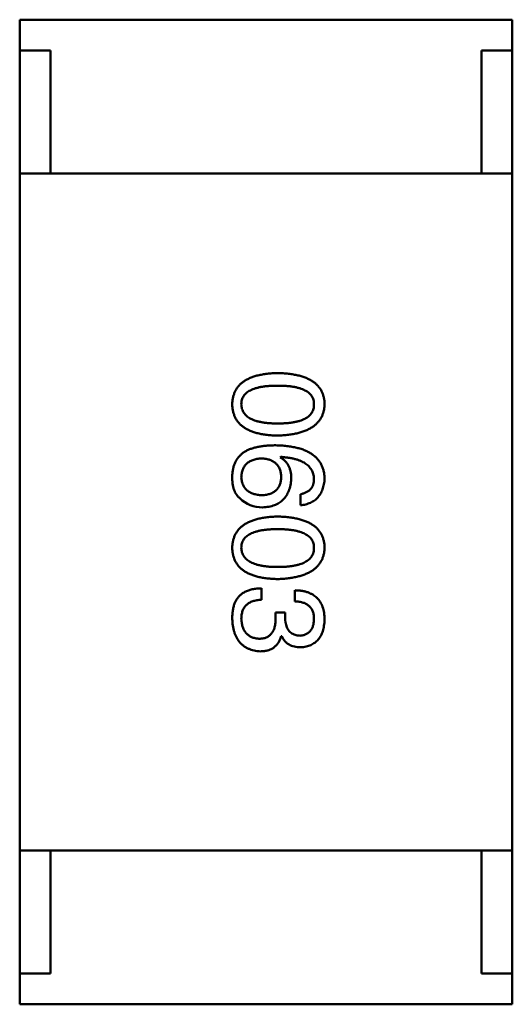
# Model space of a CAD drawing. Header units: millimetres. Extents: x 37 to 347, y 164 to 266.
# Tile 18 of 39: x 299.941 to 300.741, y 213.394 to 214.994. Entities that reach past the tile are written whole.
import ezdxf

# ---------------------------------------------------------------- set-up
doc = ezdxf.new("R2010")
doc.units = ezdxf.units.MM
doc.header["$LTSCALE"] = 0.75
doc.layers.add('Visible', color=7, linetype='Continuous', lineweight=50)

msp = doc.modelspace()

# ---------------------------------------------------------------- linework, layer by layer
at = {"layer": 'Visible'}
for p, q in [((300.7414, 214.994), (299.9414, 214.994)), ((299.9414, 214.944), (299.9414, 214.994)), ((300.7414, 214.944), (300.7414, 214.994)), ((299.9414, 214.744), (299.9414, 214.944)), ((299.9414, 214.944), (299.9914, 214.944)), ((299.9914, 214.944), (299.9914, 214.744)), ((300.6914, 214.744), (300.6914, 214.944)), ((300.6914, 214.944), (300.7414, 214.944)), ((300.7414, 214.744), (300.7414, 214.944)), ((299.9414, 213.644), (299.9414, 214.744)), ((299.9414, 214.744), (300.7414, 214.744)), ((300.6914, 214.744), (299.9914, 214.744)), ((300.7414, 214.744), (300.7414, 213.644)), ((300.3644, 214.2827), (300.3652, 214.2836)), ((300.3972, 214.2229), (300.3972, 214.2049)), ((300.3341, 214.0512), (300.3341, 214.0701)), ((300.3882, 214.0668), (300.3882, 214.0488)), ((300.357, 214.0307), (300.357, 214.0217)), ((300.3726, 214.0307), (300.357, 214.0307)), ((300.3726, 214.0209), (300.3726, 214.0307)), ((300.3661, 213.9922), (300.3669, 213.9922)), ((299.9414, 213.644), (299.9414, 213.444)), ((299.9414, 213.644), (300.7414, 213.644)), ((300.6914, 213.644), (299.9914, 213.644)), ((299.9914, 213.444), (299.9914, 213.644)), ((300.6914, 213.644), (300.6914, 213.444)), ((300.7414, 213.644), (300.7414, 213.444)), ((299.9414, 213.444), (299.9914, 213.444)), ((299.9414, 213.444), (299.9414, 213.394)), ((300.6914, 213.444), (300.7414, 213.444)), ((300.7414, 213.444), (300.7414, 213.394)), ((300.7414, 213.394), (299.9414, 213.394))]:
    msp.add_line(p, q, dxfattribs=at)
msp.add_arc((300.3351, 214.2535), 0.0519, 225.691, 270.7052, dxfattribs=at)
for points, knots in [([(300.3603, 214.4198), (300.3574, 214.4197), (300.3517, 214.4195), (300.3434, 214.4187), (300.3356, 214.4176), (300.3285, 214.4161), (300.3219, 214.4143), (300.3158, 214.412), (300.3103, 214.4094), (300.3054, 214.4064), (300.301, 214.4031), (300.2972, 214.3993), (300.294, 214.3951), (300.2914, 214.3906), (300.2893, 214.3857), (300.2878, 214.3805), (300.2868, 214.3749), (300.2866, 214.371), (300.2866, 214.369)], [0, 0, 0, 0, 0.087693, 0.170223, 0.247496, 0.319826, 0.387768, 0.451403, 0.511459, 0.568358, 0.622671, 0.675251, 0.726739, 0.778422, 0.830759, 0.884394, 0.940865, 1, 1, 1, 1]), ([(300.4366, 214.369), (300.4365, 214.371), (300.4363, 214.3749), (300.4353, 214.3805), (300.4337, 214.3857), (300.4316, 214.3906), (300.4288, 214.3952), (300.4255, 214.3993), (300.4216, 214.4031), (300.4171, 214.4064), (300.412, 214.4094), (300.4063, 214.412), (300.4001, 214.4143), (300.3932, 214.4161), (300.3858, 214.4176), (300.3778, 214.4187), (300.3693, 214.4195), (300.3634, 214.4197), (300.3603, 214.4198)], [0, 0, 0, 0, 0.057911, 0.113262, 0.165956, 0.217443, 0.268511, 0.319665, 0.372, 0.426129, 0.483365, 0.543779, 0.607756, 0.676562, 0.749704, 0.827713, 0.911177, 1, 1, 1, 1]), ([(300.3013, 214.369), (300.3014, 214.3702), (300.3015, 214.3726), (300.3021, 214.3761), (300.3033, 214.3793), (300.305, 214.3823), (300.307, 214.3851), (300.3096, 214.3876), (300.3126, 214.3898), (300.3161, 214.3918), (300.3201, 214.3936), (300.3245, 214.3952), (300.3293, 214.3964), (300.3346, 214.3975), (300.3404, 214.3983), (300.3466, 214.3989), (300.3533, 214.3992), (300.3579, 214.3993), (300.3603, 214.3993)], [0, 0, 0, 0, 0.049766, 0.097012, 0.143225, 0.188786, 0.235079, 0.282962, 0.333687, 0.387747, 0.445963, 0.508657, 0.576545, 0.649868, 0.72822, 0.812712, 0.903543, 1, 1, 1, 1]), ([(300.3603, 214.3993), (300.3627, 214.3993), (300.3673, 214.3992), (300.374, 214.3989), (300.3803, 214.3983), (300.386, 214.3975), (300.3913, 214.3964), (300.3962, 214.3952), (300.4006, 214.3936), (300.4045, 214.3918), (300.408, 214.3898), (300.4111, 214.3876), (300.4136, 214.3851), (300.4157, 214.3823), (300.4174, 214.3793), (300.4185, 214.3761), (300.4192, 214.3726), (300.4193, 214.3702), (300.4193, 214.369)], [0, 0, 0, 0, 0.096452, 0.187278, 0.271765, 0.350519, 0.423437, 0.491321, 0.554011, 0.612224, 0.666281, 0.717003, 0.764884, 0.811423, 0.856783, 0.902993, 0.950236, 1, 1, 1, 1]), ([(300.2866, 214.369), (300.2866, 214.367), (300.2868, 214.3631), (300.2878, 214.3575), (300.2893, 214.3522), (300.2914, 214.3473), (300.294, 214.3428), (300.2972, 214.3387), (300.301, 214.3349), (300.3054, 214.3315), (300.3103, 214.3286), (300.3158, 214.326), (300.3219, 214.3237), (300.3285, 214.3218), (300.3356, 214.3203), (300.3434, 214.3192), (300.3517, 214.3185), (300.3574, 214.3183), (300.3603, 214.3182)], [0, 0, 0, 0, 0.059134, 0.115603, 0.169236, 0.221572, 0.273254, 0.32474, 0.377319, 0.431815, 0.488555, 0.548609, 0.612242, 0.680182, 0.75251, 0.829782, 0.91231, 1, 1, 1, 1]), ([(300.3603, 214.3378), (300.358, 214.3379), (300.3534, 214.3379), (300.3468, 214.3383), (300.3407, 214.3389), (300.3349, 214.3397), (300.3297, 214.3408), (300.3248, 214.3421), (300.3205, 214.3437), (300.3165, 214.3455), (300.313, 214.3476), (300.31, 214.3499), (300.3074, 214.3525), (300.3053, 214.3553), (300.3036, 214.3584), (300.3023, 214.3617), (300.3015, 214.3653), (300.3014, 214.3677), (300.3013, 214.369)], [0, 0, 0, 0, 0.094834, 0.184067, 0.267029, 0.344713, 0.417334, 0.484367, 0.546941, 0.604717, 0.65953, 0.710539, 0.759381, 0.806382, 0.853027, 0.900623, 0.949121, 1, 1, 1, 1]), ([(300.3603, 214.3182), (300.3633, 214.3183), (300.3692, 214.3186), (300.3777, 214.3194), (300.3856, 214.3206), (300.3929, 214.3221), (300.3997, 214.324), (300.4059, 214.3263), (300.4116, 214.329), (300.4167, 214.332), (300.4212, 214.3353), (300.4251, 214.3391), (300.4285, 214.3432), (300.4313, 214.3476), (300.4335, 214.3525), (300.4351, 214.3576), (300.4362, 214.3632), (300.4364, 214.367), (300.4366, 214.369)], [0, 0, 0, 0, 0.088475, 0.171606, 0.249595, 0.322626, 0.391327, 0.455765, 0.516374, 0.573675, 0.628522, 0.681161, 0.732559, 0.783563, 0.83504, 0.887639, 0.942585, 1, 1, 1, 1]), ([(300.4193, 214.369), (300.4193, 214.3677), (300.4192, 214.3653), (300.4185, 214.3617), (300.4174, 214.3584), (300.4157, 214.3553), (300.4136, 214.3525), (300.4111, 214.3499), (300.408, 214.3476), (300.4045, 214.3455), (300.4006, 214.3437), (300.3962, 214.3421), (300.3913, 214.3408), (300.386, 214.3397), (300.3803, 214.3389), (300.374, 214.3383), (300.3673, 214.3379), (300.3627, 214.3379), (300.3603, 214.3378)], [0, 0, 0, 0, 0.050604, 0.098688, 0.145699, 0.191791, 0.238625, 0.286717, 0.337546, 0.391814, 0.449755, 0.512106, 0.579685, 0.652048, 0.730262, 0.814146, 0.904281, 1, 1, 1, 1]), ([(300.3062, 214.2918), (300.3047, 214.2906), (300.3017, 214.2884), (300.2979, 214.2845), (300.2945, 214.2803), (300.2918, 214.2756), (300.2896, 214.2705), (300.288, 214.2651), (300.2869, 214.2593), (300.2867, 214.2553), (300.2866, 214.2532)], [0, 0, 0, 0, 0.125033, 0.246266, 0.36603, 0.485265, 0.606781, 0.732144, 0.862551, 1, 1, 1, 1]), ([(300.357, 214.3024), (300.3544, 214.3024), (300.3492, 214.3023), (300.3417, 214.3018), (300.3347, 214.301), (300.3281, 214.2998), (300.3219, 214.2984), (300.3162, 214.2965), (300.311, 214.2944), (300.3078, 214.2926), (300.3062, 214.2918)], [0, 0, 0, 0, 0.151498, 0.29521, 0.430242, 0.557137, 0.677306, 0.790845, 0.898111, 1, 1, 1, 1]), ([(300.4366, 214.2483), (300.4364, 214.2504), (300.4362, 214.2546), (300.4351, 214.2606), (300.4334, 214.2662), (300.4311, 214.2714), (300.4282, 214.2762), (300.4247, 214.2806), (300.4206, 214.2846), (300.4158, 214.2882), (300.4105, 214.2914), (300.4047, 214.2942), (300.3982, 214.2966), (300.3911, 214.2985), (300.3834, 214.3001), (300.3752, 214.3013), (300.3663, 214.3021), (300.3602, 214.3023), (300.357, 214.3024)], [0, 0, 0, 0, 0.058957, 0.115262, 0.16907, 0.221312, 0.273147, 0.324961, 0.377649, 0.432026, 0.488925, 0.549039, 0.612912, 0.680653, 0.753056, 0.830314, 0.912483, 1, 1, 1, 1]), ([(300.3013, 214.2499), (300.3014, 214.2511), (300.3015, 214.2535), (300.302, 214.2568), (300.3026, 214.26), (300.3036, 214.2629), (300.3048, 214.2657), (300.3063, 214.2682), (300.3079, 214.2705), (300.3099, 214.2725), (300.3121, 214.2744), (300.3145, 214.276), (300.3172, 214.2774), (300.3201, 214.2786), (300.3233, 214.2795), (300.3266, 214.2803), (300.3303, 214.2809), (300.3328, 214.281), (300.3341, 214.2811)], [0, 0, 0, 0, 0.070403, 0.137196, 0.200053, 0.260887, 0.31876, 0.37535, 0.430743, 0.485927, 0.541678, 0.598832, 0.657726, 0.719441, 0.783504, 0.851852, 0.923533, 1, 1, 1, 1]), ([(300.3341, 214.2811), (300.3354, 214.281), (300.3378, 214.2808), (300.3414, 214.2803), (300.3447, 214.2796), (300.3478, 214.2786), (300.3506, 214.2775), (300.3532, 214.2761), (300.3556, 214.2745), (300.3577, 214.2727), (300.3596, 214.2707), (300.3612, 214.2685), (300.3627, 214.2661), (300.3638, 214.2634), (300.3648, 214.2605), (300.3654, 214.2575), (300.3659, 214.2542), (300.366, 214.2519), (300.3661, 214.2508)], [0, 0, 0, 0, 0.076072, 0.148369, 0.216753, 0.281358, 0.342792, 0.401604, 0.458929, 0.514444, 0.569818, 0.625343, 0.681554, 0.739608, 0.800134, 0.863477, 0.929547, 1, 1, 1, 1]), ([(300.3825, 214.2483), (300.3824, 214.2503), (300.3823, 214.2541), (300.3815, 214.2596), (300.38, 214.2646), (300.3781, 214.2692), (300.3755, 214.2733), (300.3724, 214.277), (300.3687, 214.2802), (300.3659, 214.2819), (300.3644, 214.2827)], [0, 0, 0, 0, 0.144617, 0.279572, 0.40596, 0.526097, 0.64389, 0.760003, 0.877724, 1, 1, 1, 1]), ([(300.3652, 214.2836), (300.3674, 214.2834), (300.3715, 214.2831), (300.3774, 214.2823), (300.383, 214.2814), (300.3882, 214.2802), (300.393, 214.2788), (300.3974, 214.2771), (300.4014, 214.2753), (300.405, 214.2732), (300.4082, 214.2709), (300.411, 214.2683), (300.4134, 214.2656), (300.4154, 214.2625), (300.417, 214.2593), (300.4182, 214.2558), (300.4191, 214.2522), (300.4192, 214.2496), (300.4193, 214.2483)], [0, 0, 0, 0, 0.089218, 0.173709, 0.252753, 0.326963, 0.397099, 0.462534, 0.524018, 0.582178, 0.637235, 0.689955, 0.741228, 0.791618, 0.841661, 0.892925, 0.945259, 1, 1, 1, 1]), ([(300.2866, 214.2532), (300.2865, 214.2511), (300.2865, 214.2471), (300.2869, 214.2412), (300.2878, 214.2358), (300.2891, 214.231), (300.2909, 214.2265), (300.2931, 214.2227), (300.2957, 214.2192), (300.2978, 214.2173), (300.2989, 214.2163)], [0, 0, 0, 0, 0.156782, 0.301945, 0.436395, 0.561474, 0.678489, 0.78853, 0.894967, 1, 1, 1, 1]), ([(300.3349, 214.2213), (300.3336, 214.2213), (300.3311, 214.2215), (300.3274, 214.222), (300.324, 214.2227), (300.3209, 214.2236), (300.3179, 214.2247), (300.3152, 214.226), (300.3127, 214.2275), (300.3105, 214.2292), (300.3085, 214.2311), (300.3067, 214.2332), (300.3052, 214.2355), (300.304, 214.238), (300.3029, 214.2407), (300.3021, 214.2436), (300.3016, 214.2467), (300.3014, 214.2489), (300.3013, 214.2499)], [0, 0, 0, 0, 0.078863, 0.153308, 0.223539, 0.289857, 0.35341, 0.413572, 0.471721, 0.528235, 0.584279, 0.638781, 0.69466, 0.751251, 0.809198, 0.869697, 0.933318, 1, 1, 1, 1]), ([(300.3661, 214.2508), (300.366, 214.2496), (300.3659, 214.2474), (300.3654, 214.2443), (300.3648, 214.2413), (300.3639, 214.2385), (300.3627, 214.2359), (300.3614, 214.2335), (300.3597, 214.2314), (300.3579, 214.2294), (300.3558, 214.2277), (300.3535, 214.2261), (300.351, 214.2248), (300.3482, 214.2236), (300.3452, 214.2228), (300.342, 214.222), (300.3385, 214.2215), (300.3361, 214.2213), (300.3349, 214.2213)], [0, 0, 0, 0, 0.069884, 0.136529, 0.199638, 0.259844, 0.317774, 0.374356, 0.430026, 0.485148, 0.5409, 0.597889, 0.657472, 0.718614, 0.783613, 0.85129, 0.923712, 1, 1, 1, 1]), ([(300.3357, 214.2016), (300.3375, 214.2017), (300.3409, 214.2019), (300.3459, 214.2026), (300.3506, 214.2037), (300.3549, 214.205), (300.359, 214.2068), (300.3627, 214.2089), (300.3661, 214.2113), (300.3692, 214.214), (300.372, 214.2172), (300.3745, 214.2206), (300.3766, 214.2244), (300.3784, 214.2285), (300.3799, 214.233), (300.3811, 214.2378), (300.382, 214.2429), (300.3823, 214.2465), (300.3825, 214.2483)], [0, 0, 0, 0, 0.071527, 0.139094, 0.20346, 0.264939, 0.323904, 0.381383, 0.437591, 0.493343, 0.549401, 0.606085, 0.664838, 0.725424, 0.788712, 0.855452, 0.925772, 1, 1, 1, 1]), ([(300.3972, 214.2049), (300.3987, 214.2051), (300.4016, 214.2054), (300.4058, 214.2064), (300.4098, 214.2075), (300.4135, 214.209), (300.4169, 214.2108), (300.4201, 214.2128), (300.4229, 214.2151), (300.4256, 214.2177), (300.4279, 214.2206), (300.4299, 214.2237), (300.4317, 214.2272), (300.4333, 214.2309), (300.4345, 214.2348), (300.4355, 214.2391), (300.4362, 214.2436), (300.4364, 214.2467), (300.4366, 214.2483)], [0, 0, 0, 0, 0.06947, 0.136096, 0.199592, 0.260665, 0.319672, 0.377156, 0.433415, 0.489984, 0.546535, 0.604276, 0.663499, 0.725182, 0.788953, 0.855683, 0.926216, 1, 1, 1, 1]), ([(300.4193, 214.2483), (300.4193, 214.2466), (300.4192, 214.2434), (300.4181, 214.2388), (300.4164, 214.2347), (300.4139, 214.2312), (300.4107, 214.2282), (300.4068, 214.2259), (300.4023, 214.224), (300.399, 214.2233), (300.3972, 214.2229)], [0, 0, 0, 0, 0.136586, 0.261496, 0.378089, 0.490612, 0.605522, 0.725767, 0.8561, 1, 1, 1, 1]), ([(300.3603, 214.1867), (300.3574, 214.1865), (300.3517, 214.1864), (300.3434, 214.1856), (300.3356, 214.1845), (300.3285, 214.183), (300.3219, 214.1811), (300.3158, 214.1789), (300.3103, 214.1763), (300.3054, 214.1732), (300.301, 214.1699), (300.2972, 214.1661), (300.294, 214.162), (300.2914, 214.1575), (300.2893, 214.1526), (300.2878, 214.1473), (300.2868, 214.1417), (300.2866, 214.1378), (300.2866, 214.1358)], [0, 0, 0, 0, 0.087693, 0.170223, 0.247496, 0.319826, 0.387768, 0.451403, 0.511459, 0.568358, 0.622671, 0.675251, 0.726739, 0.778422, 0.830759, 0.884394, 0.940865, 1, 1, 1, 1]), ([(300.4366, 214.1358), (300.4365, 214.1378), (300.4363, 214.1417), (300.4353, 214.1473), (300.4337, 214.1526), (300.4316, 214.1575), (300.4288, 214.162), (300.4255, 214.1661), (300.4216, 214.1699), (300.4171, 214.1733), (300.412, 214.1763), (300.4063, 214.1789), (300.4001, 214.1811), (300.3932, 214.183), (300.3858, 214.1845), (300.3778, 214.1856), (300.3693, 214.1864), (300.3634, 214.1865), (300.3603, 214.1867)], [0, 0, 0, 0, 0.057911, 0.113262, 0.165956, 0.217443, 0.268511, 0.319665, 0.372, 0.426129, 0.483365, 0.543779, 0.607756, 0.676562, 0.749704, 0.827713, 0.911177, 1, 1, 1, 1]), ([(300.3013, 214.1358), (300.3014, 214.1371), (300.3015, 214.1395), (300.3021, 214.1429), (300.3033, 214.1462), (300.305, 214.1492), (300.307, 214.1519), (300.3096, 214.1544), (300.3126, 214.1567), (300.3161, 214.1587), (300.3201, 214.1605), (300.3245, 214.162), (300.3293, 214.1632), (300.3346, 214.1644), (300.3404, 214.1652), (300.3466, 214.1657), (300.3533, 214.1661), (300.3579, 214.1661), (300.3603, 214.1662)], [0, 0, 0, 0, 0.049766, 0.097012, 0.143225, 0.188786, 0.235079, 0.282962, 0.333687, 0.387747, 0.445963, 0.508657, 0.576545, 0.649868, 0.72822, 0.812712, 0.903543, 1, 1, 1, 1]), ([(300.3603, 214.1662), (300.3627, 214.1661), (300.3673, 214.1661), (300.374, 214.1657), (300.3803, 214.1652), (300.386, 214.1644), (300.3913, 214.1632), (300.3962, 214.162), (300.4006, 214.1605), (300.4045, 214.1587), (300.408, 214.1567), (300.4111, 214.1544), (300.4136, 214.1519), (300.4157, 214.1492), (300.4174, 214.1462), (300.4185, 214.1429), (300.4192, 214.1395), (300.4193, 214.1371), (300.4193, 214.1358)], [0, 0, 0, 0, 0.096452, 0.187278, 0.271765, 0.350519, 0.423437, 0.491321, 0.554011, 0.612224, 0.666281, 0.717003, 0.764884, 0.811423, 0.856783, 0.902993, 0.950236, 1, 1, 1, 1]), ([(300.2866, 214.1358), (300.2866, 214.1338), (300.2868, 214.13), (300.2878, 214.1243), (300.2893, 214.1191), (300.2914, 214.1142), (300.294, 214.1097), (300.2972, 214.1055), (300.301, 214.1018), (300.3054, 214.0984), (300.3103, 214.0954), (300.3158, 214.0928), (300.3219, 214.0906), (300.3285, 214.0887), (300.3356, 214.0872), (300.3434, 214.0861), (300.3517, 214.0853), (300.3574, 214.0851), (300.3603, 214.085)], [0, 0, 0, 0, 0.059134, 0.115603, 0.169236, 0.221572, 0.273254, 0.32474, 0.377319, 0.431815, 0.488555, 0.548609, 0.612242, 0.680182, 0.75251, 0.829782, 0.91231, 1, 1, 1, 1]), ([(300.3603, 214.1047), (300.358, 214.1047), (300.3534, 214.1047), (300.3468, 214.1051), (300.3407, 214.1057), (300.3349, 214.1066), (300.3297, 214.1076), (300.3248, 214.109), (300.3205, 214.1105), (300.3165, 214.1124), (300.313, 214.1144), (300.31, 214.1168), (300.3074, 214.1193), (300.3053, 214.1222), (300.3036, 214.1252), (300.3023, 214.1285), (300.3015, 214.1321), (300.3014, 214.1346), (300.3013, 214.1358)], [0, 0, 0, 0, 0.094834, 0.184067, 0.267029, 0.344713, 0.417334, 0.484367, 0.546941, 0.604717, 0.65953, 0.710539, 0.759381, 0.806382, 0.853027, 0.900623, 0.949121, 1, 1, 1, 1]), ([(300.3603, 214.085), (300.3633, 214.0851), (300.3692, 214.0854), (300.3777, 214.0863), (300.3856, 214.0875), (300.3929, 214.089), (300.3997, 214.0909), (300.4059, 214.0932), (300.4116, 214.0958), (300.4167, 214.0988), (300.4212, 214.1022), (300.4251, 214.1059), (300.4285, 214.11), (300.4313, 214.1145), (300.4335, 214.1193), (300.4351, 214.1245), (300.4362, 214.13), (300.4364, 214.1339), (300.4366, 214.1358)], [0, 0, 0, 0, 0.088475, 0.171606, 0.249595, 0.322626, 0.391327, 0.455765, 0.516374, 0.573675, 0.628522, 0.681161, 0.732559, 0.783563, 0.83504, 0.887639, 0.942585, 1, 1, 1, 1]), ([(300.4193, 214.1358), (300.4193, 214.1346), (300.4192, 214.1321), (300.4185, 214.1285), (300.4174, 214.1252), (300.4157, 214.1221), (300.4136, 214.1193), (300.4111, 214.1167), (300.408, 214.1144), (300.4045, 214.1123), (300.4006, 214.1105), (300.3962, 214.109), (300.3913, 214.1076), (300.386, 214.1065), (300.3803, 214.1057), (300.374, 214.1051), (300.3673, 214.1047), (300.3627, 214.1047), (300.3603, 214.1047)], [0, 0, 0, 0, 0.050604, 0.098688, 0.145699, 0.191791, 0.238625, 0.286717, 0.337546, 0.391814, 0.449755, 0.512106, 0.579685, 0.652048, 0.730262, 0.814146, 0.904281, 1, 1, 1, 1]), ([(300.3341, 214.0701), (300.3328, 214.07), (300.3301, 214.0699), (300.3263, 214.0696), (300.3227, 214.0691), (300.3192, 214.0684), (300.3159, 214.0676), (300.3128, 214.0666), (300.3098, 214.0655), (300.3071, 214.0642), (300.3045, 214.0627), (300.3021, 214.0611), (300.2998, 214.0593), (300.2978, 214.0574), (300.2959, 214.0553), (300.2943, 214.053), (300.2927, 214.0505), (300.2919, 214.0488), (300.2915, 214.0479)], [0, 0, 0, 0, 0.078937, 0.154495, 0.226898, 0.296844, 0.363348, 0.427781, 0.48946, 0.549586, 0.607902, 0.664733, 0.720805, 0.776157, 0.831175, 0.886736, 0.943094, 1, 1, 1, 1]), ([(300.4366, 214.0193), (300.4365, 214.0211), (300.4364, 214.0248), (300.4357, 214.0301), (300.4347, 214.0351), (300.4333, 214.0397), (300.4316, 214.044), (300.4295, 214.0479), (300.427, 214.0514), (300.4241, 214.0546), (300.4209, 214.0574), (300.4173, 214.0598), (300.4133, 214.0619), (300.409, 214.0636), (300.4043, 214.065), (300.3993, 214.066), (300.3938, 214.0666), (300.3901, 214.0667), (300.3882, 214.0668)], [0, 0, 0, 0, 0.073232, 0.142595, 0.207997, 0.270074, 0.329156, 0.386529, 0.441846, 0.496976, 0.551877, 0.607941, 0.665637, 0.725446, 0.788542, 0.855101, 0.925196, 1, 1, 1, 1]), ([(300.3013, 214.0201), (300.3013, 214.0213), (300.3014, 214.0237), (300.3018, 214.0271), (300.3024, 214.0304), (300.3033, 214.0334), (300.3044, 214.0362), (300.3059, 214.0387), (300.3076, 214.041), (300.3095, 214.0431), (300.3117, 214.0449), (300.3141, 214.0465), (300.3168, 214.0479), (300.3198, 214.049), (300.323, 214.05), (300.3265, 214.0506), (300.3302, 214.0511), (300.3328, 214.0512), (300.3341, 214.0512)], [0, 0, 0, 0, 0.071272, 0.13882, 0.201858, 0.262757, 0.320043, 0.376709, 0.431462, 0.486034, 0.541209, 0.597703, 0.65589, 0.717768, 0.782056, 0.850407, 0.92277, 1, 1, 1, 1]), ([(300.3882, 214.0488), (300.3895, 214.0487), (300.3919, 214.0486), (300.3954, 214.0482), (300.3987, 214.0476), (300.4018, 214.0467), (300.4046, 214.0457), (300.4072, 214.0444), (300.4095, 214.0429), (300.4116, 214.0412), (300.4134, 214.0393), (300.415, 214.0372), (300.4164, 214.0349), (300.4175, 214.0323), (300.4183, 214.0295), (300.4189, 214.0266), (300.4193, 214.0234), (300.4193, 214.0212), (300.4193, 214.0201)], [0, 0, 0, 0, 0.078134, 0.15164, 0.221358, 0.286689, 0.348614, 0.407697, 0.464247, 0.520153, 0.574432, 0.629291, 0.684538, 0.742032, 0.801329, 0.863637, 0.930123, 1, 1, 1, 1]), ([(300.2915, 214.0479), (300.2911, 214.0471), (300.2903, 214.0453), (300.2893, 214.0425), (300.2884, 214.0395), (300.2878, 214.0362), (300.2872, 214.0327), (300.2868, 214.029), (300.2866, 214.025), (300.2866, 214.0223), (300.2866, 214.0209)], [0, 0, 0, 0, 0.101955, 0.208983, 0.322698, 0.44339, 0.570851, 0.70629, 0.84885, 1, 1, 1, 1]), ([(300.2866, 214.0209), (300.2867, 214.0188), (300.2868, 214.0148), (300.2875, 214.009), (300.2886, 214.0036), (300.29, 213.9986), (300.2916, 213.9939), (300.2937, 213.9896), (300.2961, 213.9857), (300.2988, 213.9821), (300.3018, 213.979), (300.3052, 213.9762), (300.3089, 213.9738), (300.313, 213.9718), (300.3174, 213.9701), (300.3221, 213.9689), (300.3272, 213.968), (300.3307, 213.9677), (300.3325, 213.9676)], [0, 0, 0, 0, 0.078078, 0.151942, 0.221594, 0.28726, 0.350176, 0.409768, 0.467648, 0.523784, 0.578904, 0.634014, 0.689819, 0.746826, 0.805875, 0.867063, 0.931764, 1, 1, 1, 1]), ([(300.33, 213.9881), (300.3289, 213.9882), (300.3268, 213.9883), (300.3237, 213.9889), (300.3208, 213.9897), (300.3181, 213.9907), (300.3156, 213.9919), (300.3132, 213.9933), (300.3112, 213.995), (300.3092, 213.9969), (300.3075, 213.999), (300.3061, 214.0014), (300.3047, 214.0039), (300.3037, 214.0067), (300.3028, 214.0098), (300.3021, 214.013), (300.3016, 214.0165), (300.3014, 214.0188), (300.3013, 214.0201)], [0, 0, 0, 0, 0.068514, 0.133941, 0.195994, 0.255362, 0.312994, 0.369441, 0.424687, 0.480522, 0.537148, 0.594801, 0.654411, 0.716817, 0.781981, 0.850498, 0.923306, 1, 1, 1, 1]), ([(300.357, 214.0217), (300.357, 214.0204), (300.357, 214.0177), (300.3567, 214.0139), (300.3562, 214.0104), (300.3554, 214.0071), (300.3545, 214.004), (300.3533, 214.0012), (300.3519, 213.9987), (300.3503, 213.9965), (300.3485, 213.9945), (300.3465, 213.9928), (300.3443, 213.9913), (300.3418, 213.9901), (300.3392, 213.9892), (300.3363, 213.9886), (300.3332, 213.9882), (300.3311, 213.9881), (300.33, 213.9881)], [0, 0, 0, 0, 0.082495, 0.159728, 0.232496, 0.300725, 0.365163, 0.425859, 0.483728, 0.538892, 0.592921, 0.646195, 0.699968, 0.754746, 0.811387, 0.870806, 0.933482, 1, 1, 1, 1]), ([(300.3964, 213.993), (300.3946, 213.9931), (300.3927, 213.9933), (300.3879, 213.9943), (300.386, 213.9951), (300.3832, 213.9966), (300.381, 213.998), (300.3771, 214.0026), (300.3759, 214.005), (300.373, 214.0122), (300.3727, 214.0184), (300.3726, 214.0209)], [0.000001, 0.000001, 0.000001, 0.000001, 0.000529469, 0.000529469, 0.001127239, 0.001127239, 0.001835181, 0.001835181, 0.002488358, 0.002488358, 0.00458577, 0.00458577, 0.00458577, 0.00458577]), ([(300.4193, 214.0201), (300.4193, 214.019), (300.4192, 214.017), (300.4188, 214.0141), (300.4183, 214.0114), (300.4177, 214.0089), (300.4168, 214.0065), (300.4158, 214.0044), (300.4146, 214.0024), (300.4132, 214.0006), (300.4117, 213.999), (300.41, 213.9976), (300.4082, 213.9963), (300.4061, 213.9953), (300.4039, 213.9944), (300.4016, 213.9938), (300.399, 213.9933), (300.3973, 213.9931), (300.3964, 213.993)], [0, 0, 0, 0, 0.078051, 0.151197, 0.220412, 0.286742, 0.34933, 0.409464, 0.467368, 0.52298, 0.578639, 0.633998, 0.690142, 0.746855, 0.805868, 0.867776, 0.932345, 1, 1, 1, 1]), ([(300.398, 213.9742), (300.3995, 213.9743), (300.4024, 213.9745), (300.4067, 213.9753), (300.4106, 213.9764), (300.4143, 213.9778), (300.4177, 213.9796), (300.4208, 213.9816), (300.4236, 213.984), (300.4262, 213.9867), (300.4285, 213.9896), (300.4304, 213.993), (300.4322, 213.9966), (300.4336, 214.0005), (300.4348, 214.0048), (300.4356, 214.0093), (300.4363, 214.0142), (300.4365, 214.0175), (300.4366, 214.0193)], [0, 0, 0, 0, 0.067521, 0.132139, 0.193339, 0.252064, 0.309083, 0.364848, 0.420021, 0.475612, 0.532002, 0.589602, 0.649896, 0.712634, 0.778603, 0.848416, 0.922155, 1, 1, 1, 1]), ([(300.3325, 213.9676), (300.3335, 213.9676), (300.3356, 213.9677), (300.3387, 213.968), (300.3416, 213.9684), (300.3444, 213.9691), (300.347, 213.97), (300.3495, 213.971), (300.3518, 213.9723), (300.354, 213.9737), (300.356, 213.9754), (300.3579, 213.9772), (300.3596, 213.9792), (300.3613, 213.9814), (300.3627, 213.9839), (300.364, 213.9865), (300.3651, 213.9893), (300.3657, 213.9912), (300.3661, 213.9922)], [0, 0, 0, 0, 0.071215, 0.138707, 0.20396, 0.266995, 0.327734, 0.387609, 0.445602, 0.503345, 0.561136, 0.618597, 0.677672, 0.738255, 0.799989, 0.863961, 0.930555, 1, 1, 1, 1]), ([(300.3669, 213.9922), (300.3676, 213.9908), (300.369, 213.988), (300.3718, 213.9843), (300.375, 213.9811), (300.3787, 213.9785), (300.3829, 213.9766), (300.3875, 213.9752), (300.3926, 213.9743), (300.3962, 213.9742), (300.398, 213.9742)], [0, 0, 0, 0, 0.125227, 0.244792, 0.361427, 0.478215, 0.59667, 0.722058, 0.856314, 1, 1, 1, 1])]:
    msp.add_open_spline(points, degree=3, knots=knots, dxfattribs=at)

doc.saveas('drawing.dxf')
